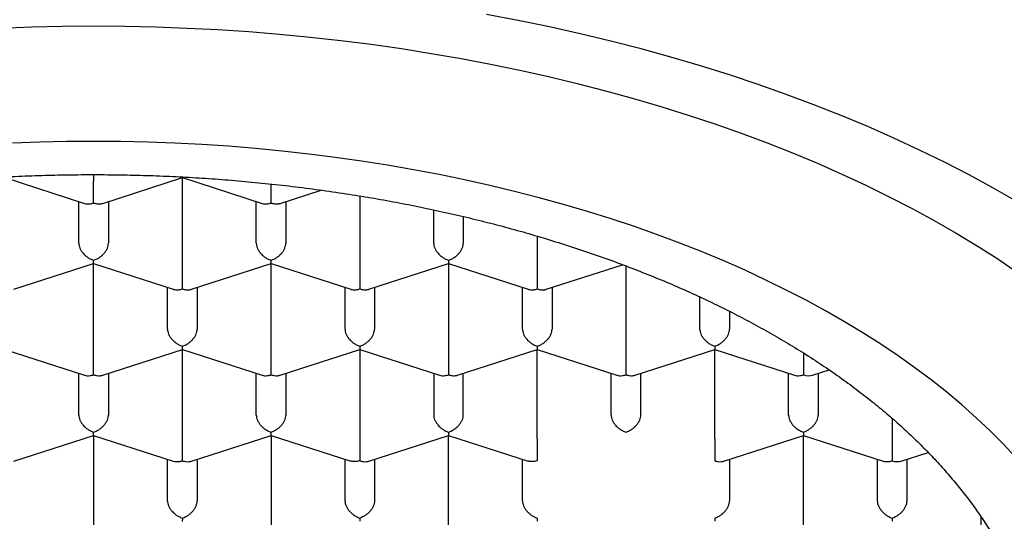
# Model space of a CAD drawing. Header units: millimetres. Extents: x 8 to 539, y 12 to 489.
# Tile 33 of 39: x 282.88 to 291.2, y 395.06 to 399.31. Entities that reach past the tile are written whole.
import ezdxf

# ---------------------------------------------------------------- set-up
doc = ezdxf.new("R2010")
doc.units = ezdxf.units.MM

msp = doc.modelspace()

# ---------------------------------------------------------------- linework, layer by layer
at = {"color": 7, "linetype": 'Continuous', "lineweight": 30}
for p, q in [((282.75, 397.97), (283.4234, 397.7526)), ((283.5, 397.9953), (283.5, 397.9399)), ((283.5767, 397.7526), (284.2502, 397.97)), ((284.25, 397.97), (284.9234, 397.7526)), ((284.25, 397.2135), (284.25, 397.97)), ((285.0767, 397.7526), (285.4241, 397.8648)), ((283.375, 397.4153), (283.375, 397.7682)), ((283.625, 397.7682), (283.625, 397.4153)), ((284.875, 397.4153), (284.875, 397.7682)), ((285.125, 397.7682), (285.125, 397.4153)), ((285.75, 397.8154), (285.75, 397.2135)), ((286.375, 397.4153), (286.375, 397.6975)), ((286.625, 397.6413), (286.625, 397.4153)), ((287.25, 397.4756), (287.25, 397.2135)), ((282.8267, 397.0262), (283.5002, 397.2436)), ((283.5, 397.2436), (284.1734, 397.0262)), ((283.5, 396.4871), (283.5, 397.2436)), ((284.3267, 397.0262), (285.0002, 397.2436)), ((285, 397.2436), (285.6734, 397.0262)), ((285, 396.4871), (285, 397.2436)), ((285.8267, 397.0262), (286.5, 397.2436)), ((286.4999, 397.2436), (287.1734, 397.0262)), ((286.5, 397.2436), (286.5, 396.4871)), ((287.3267, 397.0262), (287.9712, 397.2343)), ((288, 397.2235), (288, 396.4871)), ((284.125, 396.6889), (284.125, 397.0418)), ((284.375, 397.0418), (284.375, 396.6889)), ((285.625, 396.6889), (285.625, 397.0418)), ((285.875, 397.0418), (285.875, 396.6889)), ((287.125, 396.6889), (287.125, 397.0418)), ((287.375, 397.0418), (287.375, 396.6889)), ((288.625, 396.6889), (288.625, 396.9613)), ((288.875, 396.8401), (288.875, 396.6889)), ((282.75, 396.5172), (283.4234, 396.2998)), ((283.5767, 396.2998), (284.2502, 396.5172)), ((284.25, 396.5172), (284.9234, 396.2998)), ((284.25, 395.7607), (284.25, 396.5172)), ((285.0767, 396.2998), (285.75, 396.5171)), ((285.7499, 396.5172), (286.4234, 396.2998)), ((285.75, 396.5172), (285.75, 395.7607)), ((286.5767, 396.2998), (287.25, 396.5171)), ((287.2499, 396.5172), (287.9234, 396.2998)), ((287.25, 395.7607), (287.25, 396.5172)), ((288.0767, 396.2998), (288.75, 396.5171)), ((288.7499, 396.5172), (289.4234, 396.2998)), ((288.75, 395.7607), (288.75, 396.5172)), ((289.5, 396.4871), (289.5, 396.3028)), ((283.375, 395.9625), (283.375, 396.3154)), ((283.625, 396.3154), (283.625, 395.9625)), ((284.875, 395.9625), (284.875, 396.3154)), ((285.125, 396.3154), (285.125, 395.9625)), ((286.375, 396.3154), (286.375, 395.9625)), ((286.625, 395.9625), (286.625, 396.3154)), ((287.875, 395.9625), (287.875, 396.3154)), ((288.125, 395.9625), (288.125, 396.3154)), ((289.375, 395.9625), (289.375, 396.3154)), ((289.5768, 396.2998), (289.7177, 396.3453)), ((289.625, 396.3154), (289.625, 395.9625)), ((290.25, 395.9353), (290.25, 395.7607)), ((282.8267, 395.5734), (283.5002, 395.7908)), ((283.5, 395.7908), (283.5, 395.0343)), ((283.5, 395.7907), (284.1734, 395.5734)), ((284.3267, 395.5734), (285.0002, 395.7908)), ((285, 395.7908), (285, 395.0343)), ((285, 395.7907), (285.6732, 395.5734)), ((285.8267, 395.5734), (286.5, 395.7907)), ((286.4999, 395.7908), (287.1732, 395.5734)), ((286.5, 395.0343), (286.5, 395.7908)), ((288.8267, 395.5734), (289.5, 395.7907)), ((289.4999, 395.7908), (290.1734, 395.5734)), ((289.5, 395.0343), (289.5, 395.7908)), ((290.25, 395.7607), (290.25, 395.5763)), ((290.3268, 395.5734), (290.5544, 395.6469)), ((284.125, 395.236), (284.125, 395.589)), ((284.375, 395.589), (284.375, 395.236)), ((285.625, 395.236), (285.625, 395.589)), ((285.875, 395.589), (285.875, 395.236)), ((287.125, 395.236), (287.125, 395.589)), ((288.875, 395.589), (288.875, 395.236)), ((290.125, 395.236), (290.125, 395.589)), ((290.375, 395.589), (290.375, 395.236)), ((291, 395.1034), (291, 395.0343))]:
    msp.add_line(p, q, dxfattribs=at)
at = {"color": 7, "linetype": 'Continuous', "lineweight": 30, "flags": 128}
for points in [[(291.2978, 397.7706), (291.1014, 397.8833), (290.8998, 397.9931), (290.6932, 398.0999), (290.4816, 398.2037), (290.2652, 398.3043), (290.0442, 398.4018), (289.8187, 398.4959), (289.5889, 398.5868), (289.3549, 398.6742), (289.1169, 398.7582), (288.875, 398.8386), (288.6295, 398.9155), (288.3804, 398.9888), (288.128, 399.0584), (287.8724, 399.1243), (287.6139, 399.1864), (287.3525, 399.2447), (287.0884, 399.2992), (286.8219, 399.3498)], [(282.7115, 399.2352), (282.974, 399.2449), (283.2369, 399.2506), (283.5, 399.2526)], [(283.5, 399.2526), (283.7631, 399.2506), (284.026, 399.2449), (284.2885, 399.2352), (284.5505, 399.2218), (284.8118, 399.2045), (285.0722, 399.1834), (285.3315, 399.1584), (285.5895, 399.1297), (285.8461, 399.0973), (286.1011, 399.0611), (286.3544, 399.0211), (286.6056, 398.9775), (286.8548, 398.9302), (287.1016, 398.8793), (287.346, 398.8248), (287.5877, 398.7667), (287.8266, 398.7051), (288.0626, 398.64), (288.2955, 398.5715), (288.525, 398.4996), (288.7511, 398.4244), (288.9736, 398.3459), (289.1924, 398.2642), (289.4073, 398.1792), (289.6181, 398.0912), (289.8247, 398.0001), (290.027, 397.9061), (290.2248, 397.8091), (290.418, 397.7092), (290.6064, 397.6065), (290.79, 397.5011), (290.9686, 397.3931), (291.1421, 397.2825), (291.3103, 397.1694)], [(291.2963, 395.6053), (291.1897, 395.7187), (291.0777, 395.8304), (290.9606, 395.9405), (290.8384, 396.0488), (290.7111, 396.1553), (290.5789, 396.2599), (290.4419, 396.3626), (290.3, 396.4632), (290.1536, 396.5617), (290.0025, 396.658), (289.847, 396.752), (289.6872, 396.8438), (289.5231, 396.9332), (289.3549, 397.0201), (289.1827, 397.1046), (289.0066, 397.1865), (288.8267, 397.2658), (288.6431, 397.3424), (288.4561, 397.4164), (288.2656, 397.4875), (288.0719, 397.5559), (287.875, 397.6214), (287.6752, 397.684), (287.4724, 397.7436), (287.267, 397.8002), (287.059, 397.8539), (286.8485, 397.9044), (286.6357, 397.9519), (286.4208, 397.9962), (286.2039, 398.0374), (285.9851, 398.0754), (285.7647, 398.1102), (285.5427, 398.1417), (285.3192, 398.17), (285.0946, 398.195), (284.8688, 398.2167), (284.6421, 398.235), (284.4146, 398.2501), (284.1865, 398.2618), (283.958, 398.2702), (283.7291, 398.2752), (283.5, 398.2769), (283.271, 398.2752), (283.0421, 398.2702), (282.8135, 398.2618)]]:
    msp.add_lwpolyline(points, dxfattribs=at)
at = {"color": 7, "linetype": 'Continuous', "lineweight": 30}
for centre, major_axis, ratio, start_param, end_param in [((283.5, 399.4092), (12.25, 0), 0.646328, 6.212043, 9.4967), ((289.5, 396.4064), (0.1123, -0.0818), 0.671271, 5.16693, 5.828644), ((290.25, 395.68), (0.1123, -0.0818), 0.671271, 5.16693, 5.828644)]:
    msp.add_ellipse(centre, major_axis=major_axis, ratio=ratio, start_param=start_param, end_param=end_param, dxfattribs=at)
for points, knots in [([(275.475, 393.5083), (275.4758, 393.5567), (275.4775, 393.6536), (275.4906, 393.7988), (275.5115, 393.9437), (275.5409, 394.0881), (275.5786, 394.2319), (275.6247, 394.3749), (275.679, 394.5171), (275.7416, 394.6582), (275.8122, 394.7981), (275.8916, 394.9379), (275.98, 395.0773), (276.0775, 395.2164), (276.1833, 395.3536), (276.2972, 395.4887), (276.4121, 395.6141), (276.5265, 395.7301), (276.6389, 395.8371), (276.7567, 395.9422), (276.8795, 396.0455), (277.0074, 396.1469), (277.1403, 396.2462), (277.2781, 396.3435), (277.423, 396.4402), (277.5753, 396.5362), (277.7351, 396.6312), (277.8999, 396.7236), (278.0665, 396.8117), (278.2347, 396.8958), (278.4042, 396.9759), (278.5775, 397.0533), (278.7545, 397.1281), (278.9352, 397.2), (279.1194, 397.2691), (279.307, 397.3354), (279.501, 397.3998), (279.7015, 397.4622), (279.9086, 397.5222), (280.1187, 397.5788), (280.3281, 397.6312), (280.5366, 397.6794), (280.7439, 397.7235), (280.9533, 397.7645), (281.1646, 397.8022), (281.3777, 397.8367), (281.5924, 397.8678), (281.8086, 397.8956), (282.0298, 397.9205), (282.2559, 397.9422), (282.4869, 397.9605), (282.7187, 397.9751), (282.9473, 397.9857), (283.1726, 397.9926), (283.3944, 397.9959), (283.6162, 397.9958), (283.838, 397.9923), (284.0594, 397.9854), (284.2805, 397.975), (284.501, 397.9613), (284.7244, 397.9438), (284.9507, 397.9225), (285.1794, 397.897), (285.4068, 397.8679), (285.6289, 397.8356), (285.8455, 397.8005), (286.0568, 397.7626), (286.2661, 397.7215), (286.4732, 397.6771), (286.6781, 397.6296), (286.8806, 397.5789), (287.0805, 397.5251), (287.281, 397.4673), (287.4818, 397.4053), (287.6826, 397.3389), (287.8799, 397.2693), (288.0704, 397.1978), (288.254, 397.1245), (288.4309, 397.0496), (288.604, 396.972), (288.7733, 396.8918), (288.9384, 396.809), (289.0995, 396.7237), (289.2563, 396.6359), (289.4113, 396.5442), (289.5641, 396.4485), (289.7143, 396.3487), (289.8593, 396.2465), (289.9966, 396.1438), (290.1265, 396.0406), (290.2491, 395.9372), (290.3666, 395.8319), (290.4788, 395.7249), (290.5857, 395.6162), (290.6871, 395.5059), (290.7831, 395.3941), (290.8751, 395.2789), (290.9626, 395.1603), (291.0453, 395.0383), (291.1217, 394.9151), (291.1912, 394.7912), (291.2541, 394.6669), (291.3103, 394.5421), (291.3601, 394.4164), (291.4034, 394.2901), (291.4405, 394.1622), (291.4711, 394.0328), (291.4952, 393.9021), (291.5123, 393.771), (291.523, 393.6397), (291.5243, 393.5521), (291.525, 393.5083)], [0, 0, 0, 0, 0.010303, 0.020615, 0.030929, 0.04124, 0.051544, 0.061847, 0.072159, 0.082473, 0.092784, 0.103088, 0.113674, 0.124269, 0.134867, 0.145462, 0.156049, 0.164845, 0.173645, 0.182445, 0.191241, 0.200038, 0.208838, 0.217637, 0.226434, 0.235683, 0.244935, 0.254188, 0.263437, 0.272233, 0.281033, 0.289833, 0.298629, 0.307426, 0.316226, 0.325026, 0.333822, 0.343071, 0.352324, 0.361576, 0.370825, 0.379622, 0.388421, 0.397221, 0.406018, 0.414814, 0.423614, 0.432414, 0.44121, 0.450459, 0.459712, 0.468964, 0.478213, 0.48701, 0.495809, 0.504609, 0.513406, 0.522202, 0.531002, 0.539802, 0.548598, 0.557847, 0.5671, 0.576353, 0.585601, 0.594398, 0.603198, 0.611997, 0.620794, 0.62959, 0.63839, 0.64719, 0.655986, 0.665235, 0.674488, 0.683741, 0.69299, 0.701786, 0.710586, 0.719386, 0.728182, 0.736979, 0.745778, 0.754578, 0.763375, 0.772623, 0.781876, 0.791129, 0.800378, 0.809174, 0.817974, 0.826774, 0.83557, 0.844367, 0.853167, 0.861966, 0.870763, 0.880012, 0.889264, 0.898517, 0.907766, 0.916888, 0.926016, 0.935146, 0.944274, 0.953396, 0.962713, 0.972036, 0.981361, 0.990683, 1, 1, 1, 1]), ([(283.5, 397.7556), (283.5001, 397.7627), (283.5002, 397.7759), (283.5003, 397.7966), (283.5002, 397.8125), (283.5001, 397.8233), (283.5, 397.8334), (283.5, 397.8485), (283.5001, 397.8693), (283.5001, 397.8952), (283.5001, 397.9192), (283.5, 397.9331), (283.5, 397.9399)], [0, 0, 0, 0, 0.164971, 0.307045, 0.36957, 0.42639, 0.477525, 0.523007, 0.65131, 0.772854, 0.888683, 1, 1, 1, 1]), ([(284.2501, 397.9702), (284.2501, 397.9702), (284.2502, 397.9697), (284.2503, 397.9712), (284.2502, 397.9748), (284.2502, 397.9759)], [0, 0, 0, 0, 0.090914, 0.730119, 1, 1, 1, 1]), ([(285, 397.7556), (285.0001, 397.7627), (285.0002, 397.7759), (285.0003, 397.7966), (285.0002, 397.8125), (285.0001, 397.8233), (285, 397.8334), (285, 397.8486), (285.0001, 397.8692), (285.0001, 397.8943), (285.0001, 397.9094), (285.0001, 397.9163)], [0, 0, 0, 0, 0.18849, 0.350817, 0.422257, 0.487177, 0.545602, 0.597567, 0.744162, 0.883033, 1, 1, 1, 1]), ([(283.4234, 397.7528), (283.4242, 397.7525), (283.4309, 397.7498), (283.4465, 397.7477), (283.4712, 397.7478), (283.4899, 397.7529), (283.5, 397.7556)], [0, 0, 0, 0, 0.0373656, 0.3066024, 0.6274294, 1, 1, 1, 1]), ([(283.5, 397.7556), (283.5101, 397.7529), (283.5288, 397.7479), (283.5504, 397.7476), (283.5648, 397.7495), (283.5721, 397.7511), (283.5758, 397.7524), (283.5767, 397.7527)], [0, 0, 0, 0, 0.372322, 0.6929674, 0.8340826, 0.9623198, 1, 1, 1, 1]), ([(284.9234, 397.7528), (284.9242, 397.7525), (284.9309, 397.7498), (284.9465, 397.7477), (284.9712, 397.7478), (284.9899, 397.7529), (285, 397.7556)], [0, 0, 0, 0, 0.037366, 0.306602, 0.627429, 1, 1, 1, 1]), ([(285, 397.7556), (285.0101, 397.7529), (285.0288, 397.7479), (285.0504, 397.7476), (285.0648, 397.7495), (285.0721, 397.7511), (285.0758, 397.7524), (285.0767, 397.7527)], [0, 0, 0, 0, 0.372322, 0.692967, 0.834083, 0.96232, 1, 1, 1, 1]), ([(283.375, 397.4153), (283.3754, 397.4086), (283.3763, 397.395), (283.3835, 397.3732), (283.3924, 397.3563), (283.4004, 397.3444), (283.4057, 397.3372), (283.4139, 397.3273), (283.4266, 397.314), (283.446, 397.298), (283.4711, 397.2822), (283.4899, 397.2751), (283.5, 397.2713)], [0, 0, 0, 0, 0.111298, 0.227117, 0.348661, 0.390702, 0.433531, 0.477182, 0.573703, 0.692933, 0.835009, 1, 1, 1, 1]), ([(283.5, 397.2713), (283.5101, 397.2751), (283.529, 397.2822), (283.5507, 397.2959), (283.5651, 397.3071), (283.574, 397.3151), (283.5817, 397.3227), (283.5924, 397.3345), (283.6049, 397.3511), (283.6165, 397.3732), (283.6237, 397.395), (283.6246, 397.4086), (283.625, 397.4153)], [0, 0, 0, 0, 0.1649701, 0.3070432, 0.3695691, 0.4263891, 0.4775248, 0.5230066, 0.6513096, 0.7728537, 0.8886823, 1, 1, 1, 1]), ([(284.875, 397.4153), (284.8754, 397.4086), (284.8763, 397.395), (284.8835, 397.3732), (284.8924, 397.3563), (284.9004, 397.3444), (284.9057, 397.3372), (284.9139, 397.3273), (284.9266, 397.314), (284.946, 397.298), (284.9711, 397.2822), (284.9899, 397.2751), (285, 397.2713)], [0, 0, 0, 0, 0.1112981, 0.2271171, 0.3486611, 0.390702, 0.4335313, 0.4771817, 0.573703, 0.6929329, 0.8350093, 1, 1, 1, 1]), ([(285, 397.2713), (285.0101, 397.2751), (285.029, 397.2822), (285.0507, 397.2959), (285.0651, 397.3071), (285.074, 397.3151), (285.0817, 397.3227), (285.0924, 397.3345), (285.1049, 397.3511), (285.1165, 397.3732), (285.1237, 397.395), (285.1246, 397.4086), (285.125, 397.4153)], [0, 0, 0, 0, 0.1649701, 0.3070432, 0.3695691, 0.4263891, 0.4775248, 0.5230066, 0.6513096, 0.7728537, 0.8886823, 1, 1, 1, 1]), ([(286.375, 397.4153), (286.3754, 397.4086), (286.3763, 397.395), (286.3835, 397.3732), (286.3924, 397.3563), (286.4004, 397.3444), (286.4057, 397.3372), (286.4139, 397.3273), (286.4266, 397.314), (286.446, 397.298), (286.4711, 397.2822), (286.4899, 397.2751), (286.5, 397.2713)], [0, 0, 0, 0, 0.111298, 0.227117, 0.348661, 0.390702, 0.433531, 0.477182, 0.573703, 0.692933, 0.835009, 1, 1, 1, 1]), ([(286.5, 397.2713), (286.5101, 397.2751), (286.529, 397.2822), (286.5507, 397.2959), (286.5651, 397.3071), (286.574, 397.3151), (286.5817, 397.3227), (286.5924, 397.3345), (286.6049, 397.3511), (286.6165, 397.3732), (286.6237, 397.395), (286.6246, 397.4086), (286.625, 397.4153)], [0, 0, 0, 0, 0.1649701, 0.3070432, 0.3695691, 0.4263891, 0.4775248, 0.5230066, 0.6513096, 0.7728537, 0.8886823, 1, 1, 1, 1]), ([(283.5001, 397.2438), (283.5001, 397.2438), (283.5002, 397.2432), (283.5003, 397.2463), (283.5002, 397.2542), (283.5001, 397.2653), (283.5, 397.2713)], [0, 0, 0, 0, 0.037366, 0.306602, 0.627429, 1, 1, 1, 1]), ([(285.0001, 397.2438), (285.0001, 397.2438), (285.0002, 397.2432), (285.0003, 397.2463), (285.0002, 397.2542), (285.0001, 397.2653), (285, 397.2713)], [0, 0, 0, 0, 0.038258, 0.307245, 0.627775, 1, 1, 1, 1]), ([(286.5, 397.2713), (286.5, 397.2654), (286.4999, 397.2543), (286.4997, 397.2471), (286.4998, 397.2444), (286.4999, 397.2436), (286.4999, 397.2437), (286.4999, 397.2437)], [0, 0, 0, 0, 0.371987, 0.692344, 0.833332, 0.961454, 1, 1, 1, 1]), ([(284.25, 397.0292), (284.2501, 397.0363), (284.2502, 397.0495), (284.2503, 397.0702), (284.2502, 397.0861), (284.2501, 397.0969), (284.25, 397.107), (284.25, 397.1221), (284.2501, 397.1429), (284.2501, 397.1687), (284.2501, 397.1928), (284.25, 397.2067), (284.25, 397.2135)], [0, 0, 0, 0, 0.16497, 0.307043, 0.369569, 0.426389, 0.477525, 0.523007, 0.65131, 0.772854, 0.888682, 1, 1, 1, 1]), ([(285.75, 397.2135), (285.75, 397.2067), (285.75, 397.1928), (285.7499, 397.1687), (285.75, 397.149), (285.75, 397.1345), (285.75, 397.1255), (285.75, 397.1129), (285.7499, 397.0956), (285.7497, 397.0734), (285.7499, 397.0495), (285.75, 397.0363), (285.75, 397.0292)], [0, 0, 0, 0, 0.111298, 0.227117, 0.348661, 0.390702, 0.433531, 0.477182, 0.573703, 0.692933, 0.835009, 1, 1, 1, 1]), ([(287.25, 397.2135), (287.25, 397.2067), (287.25, 397.1928), (287.2499, 397.1687), (287.25, 397.149), (287.25, 397.1345), (287.25, 397.1255), (287.25, 397.1129), (287.2499, 397.0956), (287.2497, 397.0734), (287.2499, 397.0495), (287.25, 397.0363), (287.25, 397.0292)], [0, 0, 0, 0, 0.111298, 0.227117, 0.348661, 0.390702, 0.433531, 0.477182, 0.573703, 0.692933, 0.835009, 1, 1, 1, 1]), ([(284.1734, 397.0264), (284.1742, 397.026), (284.1809, 397.0234), (284.1965, 397.0213), (284.2212, 397.0214), (284.2399, 397.0264), (284.25, 397.0292)], [0, 0, 0, 0, 0.037366, 0.306602, 0.627429, 1, 1, 1, 1]), ([(284.25, 397.0292), (284.2601, 397.0265), (284.2788, 397.0214), (284.3004, 397.0211), (284.3148, 397.0231), (284.3221, 397.0247), (284.3258, 397.026), (284.3267, 397.0263)], [0, 0, 0, 0, 0.372322, 0.692967, 0.834083, 0.96232, 1, 1, 1, 1]), ([(285.6734, 397.0264), (285.6742, 397.026), (285.6809, 397.0234), (285.6965, 397.0213), (285.7212, 397.0214), (285.7399, 397.0264), (285.75, 397.0292)], [0, 0, 0, 0, 0.037366, 0.306602, 0.627429, 1, 1, 1, 1]), ([(285.75, 397.0292), (285.7601, 397.0265), (285.7788, 397.0214), (285.8004, 397.0211), (285.8148, 397.0231), (285.8221, 397.0247), (285.8258, 397.026), (285.8267, 397.0263)], [0, 0, 0, 0, 0.372322, 0.692967, 0.834083, 0.96232, 1, 1, 1, 1]), ([(287.1734, 397.0264), (287.1742, 397.026), (287.1809, 397.0234), (287.1965, 397.0213), (287.2212, 397.0214), (287.2399, 397.0264), (287.25, 397.0292)], [0, 0, 0, 0, 0.0373656, 0.3066024, 0.6274294, 1, 1, 1, 1]), ([(287.25, 397.0292), (287.2601, 397.0265), (287.2788, 397.0214), (287.3004, 397.0211), (287.3148, 397.0231), (287.3221, 397.0247), (287.3258, 397.026), (287.3267, 397.0263)], [0, 0, 0, 0, 0.372322, 0.692967, 0.834083, 0.96232, 1, 1, 1, 1]), ([(284.125, 396.6889), (284.1254, 396.6822), (284.1263, 396.6686), (284.1335, 396.6468), (284.1424, 396.6299), (284.1504, 396.618), (284.1557, 396.6108), (284.1639, 396.6009), (284.1766, 396.5876), (284.196, 396.5716), (284.2211, 396.5558), (284.2399, 396.5487), (284.25, 396.5449)], [0, 0, 0, 0, 0.111298, 0.227117, 0.348661, 0.390702, 0.433531, 0.477182, 0.573703, 0.692933, 0.835009, 1, 1, 1, 1]), ([(284.25, 396.5449), (284.2601, 396.5487), (284.279, 396.5558), (284.3007, 396.5695), (284.3151, 396.5807), (284.324, 396.5887), (284.3317, 396.5963), (284.3424, 396.608), (284.3549, 396.6247), (284.3665, 396.6468), (284.3737, 396.6686), (284.3746, 396.6822), (284.375, 396.6889)], [0, 0, 0, 0, 0.16497, 0.307043, 0.369569, 0.426389, 0.477525, 0.523007, 0.65131, 0.772854, 0.888682, 1, 1, 1, 1]), ([(285.625, 396.6889), (285.6254, 396.6822), (285.6263, 396.6686), (285.6335, 396.6468), (285.6424, 396.6299), (285.6504, 396.618), (285.6557, 396.6108), (285.6639, 396.6009), (285.6766, 396.5876), (285.696, 396.5716), (285.7211, 396.5558), (285.7399, 396.5487), (285.75, 396.5449)], [0, 0, 0, 0, 0.111298, 0.227117, 0.348661, 0.390702, 0.433531, 0.477182, 0.573703, 0.692933, 0.835009, 1, 1, 1, 1]), ([(285.75, 396.5449), (285.7601, 396.5487), (285.779, 396.5558), (285.8007, 396.5695), (285.8151, 396.5807), (285.824, 396.5887), (285.8317, 396.5963), (285.8424, 396.608), (285.8549, 396.6247), (285.8665, 396.6468), (285.8737, 396.6686), (285.8746, 396.6822), (285.875, 396.6889)], [0, 0, 0, 0, 0.16497, 0.307043, 0.369569, 0.426389, 0.477525, 0.523007, 0.65131, 0.772854, 0.888682, 1, 1, 1, 1]), ([(287.125, 396.6889), (287.1254, 396.6822), (287.1263, 396.6686), (287.1335, 396.6468), (287.1424, 396.6299), (287.1504, 396.618), (287.1557, 396.6108), (287.1639, 396.6009), (287.1766, 396.5876), (287.196, 396.5716), (287.2211, 396.5558), (287.2399, 396.5487), (287.25, 396.5449)], [0, 0, 0, 0, 0.1112981, 0.2271171, 0.3486611, 0.390702, 0.4335313, 0.4771817, 0.573703, 0.6929329, 0.8350093, 1, 1, 1, 1]), ([(287.25, 396.5449), (287.2601, 396.5487), (287.279, 396.5558), (287.3007, 396.5695), (287.3151, 396.5807), (287.324, 396.5887), (287.3317, 396.5963), (287.3424, 396.608), (287.3549, 396.6247), (287.3665, 396.6468), (287.3737, 396.6686), (287.3746, 396.6822), (287.375, 396.6889)], [0, 0, 0, 0, 0.16497, 0.307043, 0.369569, 0.426389, 0.477525, 0.523007, 0.65131, 0.772854, 0.888682, 1, 1, 1, 1]), ([(288.625, 396.6889), (288.6254, 396.6822), (288.6263, 396.6686), (288.6335, 396.6468), (288.6424, 396.6299), (288.6504, 396.618), (288.6557, 396.6108), (288.6639, 396.6009), (288.6766, 396.5876), (288.696, 396.5716), (288.7211, 396.5558), (288.7399, 396.5487), (288.75, 396.5449)], [0, 0, 0, 0, 0.111298, 0.227117, 0.348661, 0.390702, 0.433531, 0.477182, 0.573703, 0.692933, 0.835009, 1, 1, 1, 1]), ([(288.75, 396.5449), (288.7601, 396.5487), (288.779, 396.5558), (288.8007, 396.5695), (288.8151, 396.5807), (288.824, 396.5887), (288.8317, 396.5963), (288.8424, 396.608), (288.8549, 396.6247), (288.8665, 396.6468), (288.8737, 396.6686), (288.8746, 396.6822), (288.875, 396.6889)], [0, 0, 0, 0, 0.164971, 0.307045, 0.36957, 0.42639, 0.477525, 0.523007, 0.65131, 0.772854, 0.888683, 1, 1, 1, 1]), ([(284.2501, 396.5174), (284.2501, 396.5173), (284.2502, 396.5168), (284.2503, 396.5199), (284.2502, 396.5278), (284.2501, 396.5389), (284.25, 396.5449)], [0, 0, 0, 0, 0.0382579, 0.3072451, 0.6277748, 1, 1, 1, 1]), ([(285.75, 396.5449), (285.75, 396.539), (285.7499, 396.5279), (285.7497, 396.5207), (285.7498, 396.518), (285.7499, 396.5172), (285.7499, 396.5173), (285.7499, 396.5173)], [0, 0, 0, 0, 0.372322, 0.6929674, 0.8340826, 0.9623198, 1, 1, 1, 1]), ([(287.25, 396.5449), (287.25, 396.539), (287.2499, 396.5279), (287.2497, 396.5207), (287.2498, 396.518), (287.2499, 396.5172), (287.2499, 396.5173), (287.2499, 396.5173)], [0, 0, 0, 0, 0.372322, 0.692967, 0.834083, 0.96232, 1, 1, 1, 1]), ([(288.75, 396.5449), (288.75, 396.539), (288.7499, 396.5279), (288.7497, 396.5207), (288.7498, 396.518), (288.7499, 396.5172), (288.7499, 396.5173), (288.7499, 396.5173)], [0, 0, 0, 0, 0.372322, 0.692967, 0.834083, 0.96232, 1, 1, 1, 1]), ([(283.5, 396.3028), (283.5001, 396.3098), (283.5002, 396.323), (283.5003, 396.3438), (283.5002, 396.3597), (283.5001, 396.3705), (283.5, 396.3806), (283.5, 396.3957), (283.5001, 396.4164), (283.5001, 396.4423), (283.5001, 396.4664), (283.5, 396.4803), (283.5, 396.4871)], [0, 0, 0, 0, 0.16497, 0.307043, 0.369569, 0.426389, 0.477525, 0.523007, 0.65131, 0.772854, 0.888682, 1, 1, 1, 1]), ([(285, 396.3028), (285.0001, 396.3098), (285.0002, 396.323), (285.0003, 396.3438), (285.0002, 396.3597), (285.0001, 396.3705), (285, 396.3806), (285, 396.3957), (285.0001, 396.4164), (285.0001, 396.4423), (285.0001, 396.4664), (285, 396.4803), (285, 396.4871)], [0, 0, 0, 0, 0.16497, 0.307043, 0.369569, 0.426389, 0.477525, 0.523007, 0.65131, 0.772854, 0.888682, 1, 1, 1, 1]), ([(286.5, 396.4871), (286.5, 396.4803), (286.5, 396.4664), (286.4999, 396.4423), (286.5, 396.4225), (286.5, 396.408), (286.5, 396.3991), (286.5, 396.3865), (286.4999, 396.3692), (286.4997, 396.347), (286.4999, 396.3231), (286.5, 396.3098), (286.5, 396.3028)], [0, 0, 0, 0, 0.1112981, 0.2271171, 0.3486611, 0.390702, 0.4335313, 0.4771817, 0.573703, 0.6929329, 0.8350093, 1, 1, 1, 1]), ([(288, 396.4871), (288, 396.4803), (288, 396.4664), (287.9999, 396.4423), (288, 396.4225), (288, 396.408), (288, 396.3991), (288, 396.3865), (287.9999, 396.3692), (287.9997, 396.347), (287.9999, 396.3231), (288, 396.3098), (288, 396.3028)], [0, 0, 0, 0, 0.111298, 0.227117, 0.348661, 0.390702, 0.433531, 0.477182, 0.573703, 0.692933, 0.835009, 1, 1, 1, 1]), ([(283.4234, 396.3), (283.4242, 396.2996), (283.4309, 396.297), (283.4465, 396.2949), (283.4712, 396.295), (283.4899, 396.3), (283.5, 396.3028)], [0, 0, 0, 0, 0.037366, 0.306602, 0.627429, 1, 1, 1, 1]), ([(283.5, 396.3028), (283.5101, 396.3001), (283.5288, 396.295), (283.5504, 396.2947), (283.5648, 396.2967), (283.5721, 396.2983), (283.5758, 396.2996), (283.5767, 396.2999)], [0, 0, 0, 0, 0.372322, 0.6929674, 0.8340826, 0.9623198, 1, 1, 1, 1]), ([(284.9234, 396.3), (284.9242, 396.2996), (284.9309, 396.297), (284.9465, 396.2949), (284.9712, 396.295), (284.9899, 396.3), (285, 396.3028)], [0, 0, 0, 0, 0.037366, 0.306602, 0.627429, 1, 1, 1, 1]), ([(285, 396.3028), (285.0101, 396.3001), (285.0288, 396.295), (285.0504, 396.2947), (285.0648, 396.2967), (285.0721, 396.2983), (285.0758, 396.2996), (285.0767, 396.2999)], [0, 0, 0, 0, 0.372322, 0.692967, 0.834083, 0.96232, 1, 1, 1, 1]), ([(286.4234, 396.3), (286.4242, 396.2996), (286.4309, 396.297), (286.4465, 396.2949), (286.4712, 396.295), (286.4899, 396.3), (286.5, 396.3028)], [0, 0, 0, 0, 0.037366, 0.306602, 0.627429, 1, 1, 1, 1]), ([(286.5, 396.3028), (286.5101, 396.3001), (286.5288, 396.295), (286.5504, 396.2947), (286.5648, 396.2967), (286.5721, 396.2983), (286.5758, 396.2996), (286.5767, 396.2999)], [0, 0, 0, 0, 0.372322, 0.692967, 0.834083, 0.96232, 1, 1, 1, 1]), ([(287.9234, 396.3), (287.9242, 396.2996), (287.9309, 396.297), (287.9465, 396.2949), (287.9712, 396.295), (287.9899, 396.3), (288, 396.3028)], [0, 0, 0, 0, 0.037366, 0.306602, 0.627429, 1, 1, 1, 1]), ([(288, 396.3028), (288.0101, 396.3001), (288.0288, 396.295), (288.0504, 396.2947), (288.0648, 396.2967), (288.0721, 396.2983), (288.0758, 396.2996), (288.0767, 396.2999)], [0, 0, 0, 0, 0.372322, 0.692967, 0.834083, 0.96232, 1, 1, 1, 1]), ([(289.4234, 396.3), (289.4242, 396.2996), (289.4309, 396.297), (289.4465, 396.2949), (289.4712, 396.295), (289.4899, 396.3), (289.5, 396.3028)], [0, 0, 0, 0, 0.037366, 0.306602, 0.627429, 1, 1, 1, 1]), ([(283.375, 395.9625), (283.3754, 395.9558), (283.3763, 395.9422), (283.3835, 395.9204), (283.3924, 395.9035), (283.4004, 395.8916), (283.4057, 395.8844), (283.4139, 395.8745), (283.4266, 395.8612), (283.446, 395.8452), (283.4711, 395.8294), (283.4899, 395.8223), (283.5, 395.8185)], [0, 0, 0, 0, 0.111298, 0.227117, 0.348661, 0.390702, 0.433531, 0.477182, 0.573703, 0.692933, 0.835009, 1, 1, 1, 1]), ([(283.5, 395.8185), (283.5101, 395.8223), (283.529, 395.8294), (283.5507, 395.8431), (283.5651, 395.8543), (283.574, 395.8623), (283.5817, 395.8699), (283.5924, 395.8816), (283.6049, 395.8983), (283.6165, 395.9204), (283.6237, 395.9422), (283.6246, 395.9558), (283.625, 395.9625)], [0, 0, 0, 0, 0.16497, 0.307043, 0.369569, 0.426389, 0.477525, 0.523007, 0.65131, 0.772854, 0.888682, 1, 1, 1, 1]), ([(284.875, 395.9625), (284.8754, 395.9558), (284.8763, 395.9422), (284.8835, 395.9204), (284.8924, 395.9035), (284.9004, 395.8916), (284.9057, 395.8844), (284.9139, 395.8745), (284.9266, 395.8612), (284.946, 395.8452), (284.9711, 395.8294), (284.9899, 395.8223), (285, 395.8185)], [0, 0, 0, 0, 0.111298, 0.227117, 0.348661, 0.390702, 0.433531, 0.477182, 0.573703, 0.692933, 0.835009, 1, 1, 1, 1]), ([(285, 395.8185), (285.0101, 395.8223), (285.029, 395.8294), (285.0507, 395.8431), (285.0651, 395.8543), (285.074, 395.8623), (285.0817, 395.8699), (285.0924, 395.8816), (285.1049, 395.8983), (285.1165, 395.9204), (285.1237, 395.9422), (285.1246, 395.9558), (285.125, 395.9625)], [0, 0, 0, 0, 0.16497, 0.307043, 0.369569, 0.426389, 0.477525, 0.523007, 0.65131, 0.772854, 0.888682, 1, 1, 1, 1]), ([(286.375, 395.9625), (286.3754, 395.9558), (286.3763, 395.9422), (286.3835, 395.9204), (286.3924, 395.9035), (286.4004, 395.8916), (286.4057, 395.8844), (286.4139, 395.8745), (286.4266, 395.8612), (286.446, 395.8452), (286.4711, 395.8294), (286.4899, 395.8223), (286.5, 395.8185)], [0, 0, 0, 0, 0.111298, 0.227117, 0.348661, 0.390702, 0.433531, 0.477182, 0.573703, 0.692933, 0.835009, 1, 1, 1, 1]), ([(286.5, 395.8185), (286.5101, 395.8223), (286.529, 395.8294), (286.5507, 395.8431), (286.5651, 395.8543), (286.574, 395.8623), (286.5817, 395.8699), (286.5924, 395.8816), (286.6049, 395.8983), (286.6165, 395.9204), (286.6237, 395.9422), (286.6246, 395.9558), (286.625, 395.9625)], [0, 0, 0, 0, 0.16497, 0.307043, 0.369569, 0.426389, 0.477525, 0.523007, 0.65131, 0.772854, 0.888682, 1, 1, 1, 1]), ([(287.875, 395.9625), (287.8754, 395.9558), (287.8763, 395.9422), (287.8835, 395.9204), (287.8924, 395.9035), (287.9004, 395.8916), (287.9057, 395.8844), (287.9139, 395.8745), (287.9266, 395.8612), (287.946, 395.8452), (287.9711, 395.8294), (287.9899, 395.8223), (288, 395.8185)], [0, 0, 0, 0, 0.111298, 0.227117, 0.348661, 0.390702, 0.433531, 0.477182, 0.573703, 0.692933, 0.835009, 1, 1, 1, 1]), ([(288, 395.8185), (288.0101, 395.8223), (288.029, 395.8294), (288.0507, 395.8431), (288.0651, 395.8543), (288.074, 395.8623), (288.0817, 395.8699), (288.0924, 395.8816), (288.1049, 395.8983), (288.1165, 395.9204), (288.1237, 395.9422), (288.1246, 395.9558), (288.125, 395.9625)], [0, 0, 0, 0, 0.16497, 0.307043, 0.369569, 0.426389, 0.477525, 0.523007, 0.65131, 0.772854, 0.888682, 1, 1, 1, 1]), ([(289.375, 395.9625), (289.3754, 395.9558), (289.3763, 395.9422), (289.3835, 395.9204), (289.3924, 395.9035), (289.4004, 395.8916), (289.4057, 395.8844), (289.4139, 395.8745), (289.4266, 395.8612), (289.446, 395.8452), (289.4711, 395.8294), (289.4899, 395.8223), (289.5, 395.8185)], [0, 0, 0, 0, 0.1112981, 0.2271171, 0.3486611, 0.390702, 0.4335313, 0.4771817, 0.573703, 0.6929329, 0.8350093, 1, 1, 1, 1]), ([(289.5, 395.8185), (289.5101, 395.8223), (289.529, 395.8294), (289.5507, 395.8431), (289.5651, 395.8543), (289.574, 395.8623), (289.5817, 395.8699), (289.5924, 395.8816), (289.6049, 395.8983), (289.6165, 395.9204), (289.6237, 395.9422), (289.6246, 395.9558), (289.625, 395.9625)], [0, 0, 0, 0, 0.1649712, 0.3070446, 0.3695705, 0.4263901, 0.4775254, 0.5230067, 0.6513102, 0.7728544, 0.8886829, 1, 1, 1, 1]), ([(283.5001, 395.791), (283.5001, 395.7909), (283.5002, 395.7904), (283.5003, 395.7934), (283.5002, 395.8014), (283.5001, 395.8125), (283.5, 395.8185)], [0, 0, 0, 0, 0.0373656, 0.3066024, 0.6274294, 1, 1, 1, 1]), ([(285.0001, 395.791), (285.0001, 395.7909), (285.0002, 395.7904), (285.0003, 395.7934), (285.0002, 395.8014), (285.0001, 395.8125), (285, 395.8185)], [0, 0, 0, 0, 0.0373656, 0.3066024, 0.6274294, 1, 1, 1, 1]), ([(286.5, 395.8185), (286.5, 395.8125), (286.4999, 395.8015), (286.4997, 395.7943), (286.4998, 395.7916), (286.4999, 395.7908), (286.4999, 395.7909), (286.4999, 395.7909)], [0, 0, 0, 0, 0.372322, 0.692967, 0.834083, 0.96232, 1, 1, 1, 1]), ([(289.5, 395.8185), (289.5, 395.8125), (289.4999, 395.8015), (289.4997, 395.7943), (289.4998, 395.7916), (289.4999, 395.7908), (289.4999, 395.7909), (289.4999, 395.7909)], [0, 0, 0, 0, 0.372322, 0.692967, 0.834083, 0.96232, 1, 1, 1, 1]), ([(284.25, 395.5763), (284.2501, 395.5834), (284.2502, 395.5966), (284.2503, 395.6174), (284.2502, 395.6333), (284.2501, 395.6441), (284.25, 395.6542), (284.25, 395.6693), (284.2501, 395.69), (284.2501, 395.7159), (284.2501, 395.74), (284.25, 395.7539), (284.25, 395.7607)], [0, 0, 0, 0, 0.16497, 0.307043, 0.369569, 0.426389, 0.477525, 0.523007, 0.65131, 0.772854, 0.888682, 1, 1, 1, 1]), ([(285.75, 395.7607), (285.75, 395.7539), (285.75, 395.74), (285.7499, 395.7159), (285.75, 395.6961), (285.75, 395.6816), (285.75, 395.6727), (285.75, 395.6601), (285.7499, 395.6428), (285.7497, 395.6206), (285.7499, 395.5966), (285.75, 395.5834), (285.75, 395.5763)], [0, 0, 0, 0, 0.1112981, 0.2271171, 0.3486611, 0.390702, 0.4335313, 0.4771817, 0.573703, 0.6929329, 0.8350093, 1, 1, 1, 1]), ([(287.25, 395.7607), (287.25, 395.7539), (287.25, 395.74), (287.2499, 395.7159), (287.25, 395.6961), (287.25, 395.6816), (287.25, 395.6727), (287.25, 395.6601), (287.2499, 395.6428), (287.2497, 395.6206), (287.2499, 395.5966), (287.25, 395.5834), (287.25, 395.5763)], [0, 0, 0, 0, 0.1112986, 0.2271178, 0.3486616, 0.3907024, 0.4335315, 0.4771817, 0.5737039, 0.6929341, 0.8350102, 1, 1, 1, 1]), ([(288.75, 395.7607), (288.75, 395.7539), (288.75, 395.74), (288.7499, 395.7159), (288.75, 395.6961), (288.75, 395.6816), (288.75, 395.6727), (288.75, 395.6601), (288.7499, 395.6428), (288.7497, 395.6206), (288.7499, 395.5966), (288.75, 395.5834), (288.75, 395.5763)], [0, 0, 0, 0, 0.111298, 0.227117, 0.348661, 0.390702, 0.433531, 0.477182, 0.573703, 0.692933, 0.835009, 1, 1, 1, 1]), ([(284.1734, 395.5735), (284.1742, 395.5732), (284.1809, 395.5705), (284.1965, 395.5685), (284.2212, 395.5685), (284.2399, 395.5736), (284.25, 395.5763)], [0, 0, 0, 0, 0.037366, 0.306602, 0.627429, 1, 1, 1, 1]), ([(284.25, 395.5763), (284.2601, 395.5736), (284.2788, 395.5686), (284.3004, 395.5683), (284.3148, 395.5703), (284.3221, 395.5719), (284.3258, 395.5732), (284.3267, 395.5735)], [0, 0, 0, 0, 0.372322, 0.692967, 0.834083, 0.96232, 1, 1, 1, 1]), ([(285.75, 395.5763), (285.7399, 395.5737), (285.7211, 395.5688), (285.6993, 395.5686), (285.685, 395.5705), (285.6777, 395.572), (285.674, 395.5733), (285.6732, 395.5736)], [0, 0, 0, 0, 0.371987, 0.6923439, 0.8333321, 0.9614539, 1, 1, 1, 1]), ([(285.75, 395.5763), (285.7601, 395.5736), (285.7788, 395.5686), (285.8004, 395.5683), (285.8148, 395.5703), (285.8221, 395.5719), (285.8258, 395.5732), (285.8267, 395.5735)], [0, 0, 0, 0, 0.372322, 0.692967, 0.834083, 0.96232, 1, 1, 1, 1]), ([(287.25, 395.5763), (287.2399, 395.5737), (287.2211, 395.5688), (287.1993, 395.5686), (287.185, 395.5705), (287.1777, 395.572), (287.174, 395.5733), (287.1732, 395.5736)], [0, 0, 0, 0, 0.371987, 0.692344, 0.833333, 0.961455, 1, 1, 1, 1]), ([(288.75, 395.5763), (288.7601, 395.5736), (288.7788, 395.5686), (288.8004, 395.5683), (288.8148, 395.5703), (288.8221, 395.5719), (288.8258, 395.5732), (288.8267, 395.5735)], [0, 0, 0, 0, 0.372322, 0.692967, 0.834083, 0.96232, 1, 1, 1, 1]), ([(290.1734, 395.5735), (290.1742, 395.5732), (290.1809, 395.5705), (290.1965, 395.5685), (290.2212, 395.5685), (290.2399, 395.5736), (290.25, 395.5763)], [0, 0, 0, 0, 0.037366, 0.306602, 0.627429, 1, 1, 1, 1]), ([(284.125, 395.236), (284.1254, 395.2294), (284.1263, 395.2158), (284.1335, 395.194), (284.1424, 395.1771), (284.1504, 395.1652), (284.1557, 395.158), (284.1639, 395.148), (284.1766, 395.1348), (284.196, 395.1188), (284.2211, 395.103), (284.2399, 395.0959), (284.25, 395.0921)], [0, 0, 0, 0, 0.111298, 0.227117, 0.348661, 0.390702, 0.433531, 0.477182, 0.573703, 0.692933, 0.835009, 1, 1, 1, 1]), ([(284.25, 395.0921), (284.2601, 395.0959), (284.279, 395.103), (284.3007, 395.1167), (284.3151, 395.1279), (284.324, 395.1359), (284.3317, 395.1435), (284.3424, 395.1552), (284.3549, 395.1719), (284.3665, 395.194), (284.3737, 395.2158), (284.3746, 395.2294), (284.375, 395.236)], [0, 0, 0, 0, 0.16497, 0.307043, 0.369569, 0.426389, 0.477525, 0.523007, 0.65131, 0.772854, 0.888682, 1, 1, 1, 1]), ([(285.625, 395.236), (285.6254, 395.2294), (285.6263, 395.2158), (285.6335, 395.194), (285.6424, 395.1771), (285.6504, 395.1652), (285.6557, 395.158), (285.6639, 395.148), (285.6766, 395.1348), (285.696, 395.1188), (285.7211, 395.103), (285.7399, 395.0959), (285.75, 395.0921)], [0, 0, 0, 0, 0.1112981, 0.2271171, 0.3486611, 0.390702, 0.4335313, 0.4771817, 0.573703, 0.6929329, 0.8350093, 1, 1, 1, 1]), ([(285.875, 395.236), (285.8746, 395.2294), (285.8737, 395.2158), (285.8664, 395.1941), (285.8576, 395.1771), (285.8496, 395.1652), (285.8443, 395.158), (285.8361, 395.148), (285.8232, 395.1349), (285.8037, 395.1191), (285.7788, 395.1031), (285.7601, 395.0959), (285.75, 395.0921)], [0, 0, 0, 0, 0.111298, 0.227117, 0.348661, 0.390702, 0.433531, 0.477182, 0.573703, 0.692933, 0.835009, 1, 1, 1, 1]), ([(287.125, 395.236), (287.1254, 395.2294), (287.1263, 395.2158), (287.1335, 395.194), (287.1424, 395.1771), (287.1504, 395.1652), (287.1557, 395.158), (287.1639, 395.148), (287.1766, 395.1348), (287.196, 395.1188), (287.2211, 395.103), (287.2399, 395.0959), (287.25, 395.0921)], [0, 0, 0, 0, 0.111298, 0.227117, 0.348661, 0.390702, 0.433531, 0.477182, 0.573703, 0.692933, 0.835009, 1, 1, 1, 1]), ([(288.75, 395.0921), (288.7601, 395.0959), (288.779, 395.103), (288.8007, 395.1167), (288.8151, 395.1279), (288.824, 395.1359), (288.8317, 395.1435), (288.8424, 395.1552), (288.8549, 395.1719), (288.8665, 395.194), (288.8737, 395.2158), (288.8746, 395.2294), (288.875, 395.236)], [0, 0, 0, 0, 0.1649701, 0.3070432, 0.3695691, 0.4263891, 0.4775248, 0.5230066, 0.6513096, 0.7728537, 0.8886823, 1, 1, 1, 1]), ([(290.125, 395.236), (290.1254, 395.2294), (290.1263, 395.2158), (290.1335, 395.194), (290.1424, 395.1771), (290.1504, 395.1652), (290.1557, 395.158), (290.1639, 395.148), (290.1766, 395.1348), (290.196, 395.1188), (290.2211, 395.103), (290.2399, 395.0959), (290.25, 395.0921)], [0, 0, 0, 0, 0.111298, 0.227117, 0.348661, 0.390702, 0.433531, 0.477182, 0.573703, 0.692933, 0.835009, 1, 1, 1, 1]), ([(290.25, 395.0921), (290.2601, 395.0959), (290.279, 395.103), (290.3007, 395.1167), (290.3151, 395.1279), (290.324, 395.1359), (290.3317, 395.1435), (290.3424, 395.1552), (290.3549, 395.1719), (290.3665, 395.194), (290.3737, 395.2158), (290.3746, 395.2294), (290.375, 395.236)], [0, 0, 0, 0, 0.164971, 0.307045, 0.36957, 0.42639, 0.477525, 0.523007, 0.65131, 0.772854, 0.888683, 1, 1, 1, 1]), ([(284.25, 395.0921), (284.25, 395.0861), (284.2499, 395.0751), (284.2497, 395.0679), (284.2498, 395.0651), (284.2499, 395.0643), (284.2499, 395.0644), (284.2499, 395.0645)], [0, 0, 0, 0, 0.371987, 0.6923439, 0.8333321, 0.9614539, 1, 1, 1, 1]), ([(285.75, 395.0921), (285.75, 395.0861), (285.7499, 395.0751), (285.7497, 395.0679), (285.7498, 395.0651), (285.7499, 395.0643), (285.7499, 395.0644), (285.7499, 395.0645)], [0, 0, 0, 0, 0.372322, 0.692967, 0.834083, 0.96232, 1, 1, 1, 1]), ([(287.25, 395.0921), (287.25, 395.0861), (287.2499, 395.0751), (287.2497, 395.0679), (287.2498, 395.0651), (287.2499, 395.0643), (287.2499, 395.0644), (287.2499, 395.0645)], [0, 0, 0, 0, 0.371989, 0.692346, 0.833334, 0.961455, 1, 1, 1, 1]), ([(288.75, 395.0921), (288.75, 395.0861), (288.7499, 395.0751), (288.7497, 395.0679), (288.7498, 395.0651), (288.7499, 395.0643), (288.7499, 395.0644), (288.7499, 395.0645)], [0, 0, 0, 0, 0.372322, 0.692967, 0.834083, 0.96232, 1, 1, 1, 1]), ([(290.25, 395.0921), (290.25, 395.0861), (290.2499, 395.0751), (290.2497, 395.0679), (290.2498, 395.0651), (290.2499, 395.0643), (290.2499, 395.0644), (290.2499, 395.0645)], [0, 0, 0, 0, 0.372322, 0.692967, 0.834083, 0.96232, 1, 1, 1, 1])]:
    msp.add_open_spline(points, degree=3, knots=knots, dxfattribs=at)

doc.saveas('drawing.dxf')
